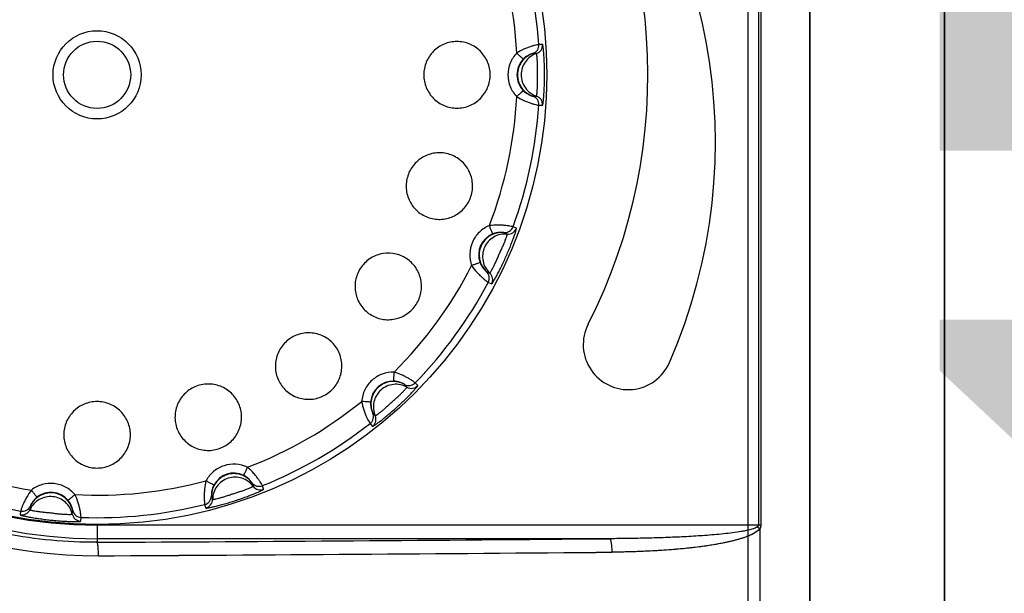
# Model space of a CAD drawing. Header units: millimetres. Extents: x 802 to 9345, y -804 to 1180.
# Tile 68 of 189: x 1799 to 1821, y -275 to -262. Entities that reach past the tile are written whole.
import ezdxf

# ---------------------------------------------------------------- set-up
doc = ezdxf.new("R2010")
doc.units = ezdxf.units.MM
doc.header["$LTSCALE"] = 30.734
doc.header["$PDMODE"] = 3
doc.header["$PDSIZE"] = 0.3
doc.layers.get('0').update_dxf_attribs({"linetype": 'CONTINUOUS'})
doc.layers.get('Defpoints').update_dxf_attribs({"linetype": 'CONTINUOUS'})
doc.layers.add('dimension', color=3, linetype='CONTINUOUS')
doc.styles.get("Standard").update_dxf_attribs({"font": 'txt', "width": 0.7})
doc.dimstyles.get("Standard").update_dxf_attribs({"dimtxt": 10, "dimasz": 10, "dimexe": 10, "dimexo": 3, "dimgap": 3, "dimtad": 1, "dimdec": 1, "dimdsep": 46, "dimtxsty": 'Standard', "dimcen": 10, "dimclrd": 2, "dimclre": 2, "dimclrt": 2, "dimadec": 0, "dimazin": 0, "dimtp": 0.01, "dimtm": 0.01, "dimtfac": 1, "dimtofl": 0, "dimtmove": 0, "dimatfit": 3, "dimfxl": 1, "dimtolj": 1, "dimarcsym": 0})

# ---------------------------------------------------------------- blocks, each defined once
blk = doc.blocks.new('*D8131')
at = {"layer": 'Defpoints', "color": 0, "transparency": 16777216}
for p in [(1818.209, -169.015), (1818.209, -354.015), (1867.074, -354.015)]:
    blk.add_point(p, dxfattribs=at)
at = {"layer": 'dimension', "lineweight": -2, "transparency": 16777216}
for p, q in [((1823.209, -169.015), (1872.074, -169.015)), ((1867.074, -184.015), (1867.074, -339.015)), ((1823.209, -354.015), (1872.074, -354.015))]:
    blk.add_line(p, q, dxfattribs=at)
at = {"layer": 'dimension', "transparency": 16777216}
for points in [[(1864.574, -184.015), (1869.574, -184.015), (1867.074, -169.015)], [(1864.574, -339.015), (1869.574, -339.015), (1867.074, -354.015)]]:
    blk.add_solid(points, dxfattribs=at)
at = {"layer": 'dimension', "transparency": 16777216, "insert": (1847.074, -265.505), "char_height": 15, "attachment_point": 2, "rotation": 90}
blk.add_mtext('\\A1;185', dxfattribs=at)
blk = doc.blocks.new('*D91')
at = {"layer": 'Defpoints', "color": 0, "transparency": 16777216}
for p in [(1809.209, -174.015), (1809.209, -349.015), (1839.207, -349.015)]:
    blk.add_point(p, dxfattribs=at)
at = {"layer": 'dimension', "lineweight": -2, "transparency": 16777216}
for p, q in [((1814.209, -174.015), (1844.207, -174.015)), ((1839.207, -189.015), (1839.207, -334.015)), ((1814.209, -349.015), (1844.207, -349.015))]:
    blk.add_line(p, q, dxfattribs=at)
at = {"layer": 'dimension', "transparency": 16777216}
for points in [[(1836.707, -189.015), (1841.707, -189.015), (1839.207, -174.015)], [(1836.707, -334.015), (1841.707, -334.015), (1839.207, -349.015)]]:
    blk.add_solid(points, dxfattribs=at)
at = {"layer": 'dimension', "transparency": 16777216, "insert": (1826.707, -261.515), "char_height": 15, "attachment_point": 5, "rotation": 90}
blk.add_mtext('\\A1;175', dxfattribs=at)

msp = doc.modelspace()

# ---------------------------------------------------------------- linework, layer by layer
at = {"linetype": 'Continuous'}
for p, q in [((1819.209, -352.015), (1819.209, -171.015)), ((1819.209, -179.515), (1819.209, -284.656)), ((1816.209, -200.708), (1816.209, -322.323)), ((1816.209, -283.911), (1816.209, -200.708)), ((1814.834, -250.215), (1814.834, -275.815)), ((1815.07, -253), (1815.07, -273.031)), ((1815.125, -253), (1815.125, -273.031)), ((1815.125, -253), (1815.125, -273.031)), ((1810.267, -262.339), (1810.185, -262.339)), ((1810.132, -262.542), (1810.049, -262.542)), ((1810.049, -263.489), (1810.132, -263.489)), ((1810.185, -263.692), (1810.267, -263.692)), ((1809.686, -266.427), (1809.61, -266.394)), ((1809.48, -266.558), (1809.404, -266.524)), ((1809.019, -267.39), (1809.094, -267.423)), ((1809.06, -267.63), (1809.136, -267.664)), ((1807.25, -269.962), (1807.195, -269.9)), ((1807.492, -269.926), (1807.436, -269.865)), ((1806.491, -270.534), (1806.546, -270.595)), ((1806.431, -270.77), (1806.486, -270.832)), ((1803.829, -272.164), (1803.804, -272.085)), ((1804.064, -272.23), (1804.039, -272.151)), ((1802.903, -272.378), (1802.928, -272.457)), ((1798.875, -272.604), (1798.866, -272.686)), ((1802.751, -272.57), (1802.777, -272.648)), ((1798.658, -272.717), (1798.65, -272.799)), ((1799.808, -272.785), (1799.817, -272.703)), ((1799.996, -272.941), (1800.005, -272.858)), ((1815.125, -273.031), (1800.359, -273.031)), ((1800.359, -273.031), (1800.359, -273.411)), ((1815.097, -273.106), (1815.097, -282.156)), ((1815.097, -273.106), (1815.097, -282.156)), ((1811.766, -273.33), (1800.359, -273.33))]:
    msp.add_line(p, q, dxfattribs=at)
for radius in [10, 0.98, 0.747]:
    msp.add_circle((1800.359, -263.015), radius, dxfattribs=at)
for centre, radius, start, end in [((1800.509, -263.015), 12.8, 90, 270), ((1800.33, -263.015), 10.695, 89.6784, 270.3217), ((1800.33, -263.015), 10.695, 89.6782, 270.3218), ((1800.359, -263.015), 10.315, 90, 270), ((1800.359, -263.015), 10.015, 90, 270), ((1801.861, -264.515), 12.25, 336.4218, 44.62), ((1800.359, -263.015), 12.25, 333.0746, 34.7202), ((1800.359, -263.015), 9.348, 2.9821, 21.0179), ((1800.359, -263.015), 9.849, 3.9399, 20.0601), ((1809.985, -262.352), 0.2, 288.6814, 3.9568), ((1810.068, -262.352), 0.2, 288.6651, 3.9126), ((1800.359, -263.015), 9.348, 338.9821, 357.0179), ((1809.985, -263.678), 0.2, 356.0468, 71.3155), ((1810.068, -263.678), 0.2, 356.0861, 71.3344), ((1800.359, -263.015), 9.849, 339.9399, 356.0601), ((1809.423, -266.325), 0.2, 264.6814, 339.9568), ((1809.498, -266.359), 0.2, 264.6651, 339.9126), ((1809.347, -267.017), 0.5, 111.933, 200.067), ((1800.359, -263.015), 9.348, 314.9821, 333.0179), ((1808.883, -267.537), 0.2, 332.0468, 47.3155), ((1808.959, -267.57), 0.2, 332.0861, 47.3344), ((1800.359, -263.015), 9.849, 315.9399, 332.0601), ((1812.172, -269.015), 1, 153.0746, 336.4218), ((1806.942, -270.327), 0.5, 87.933, 176.067), ((1807.293, -269.726), 0.2, 240.6814, 315.9568), ((1807.348, -269.787), 0.2, 240.6651, 315.9126), ((1800.359, -263.015), 9.348, 290.9821, 309.0179), ((1806.307, -270.613), 0.2, 308.0468, 23.3155), ((1806.363, -270.675), 0.2, 308.0861, 23.3344), ((1800.359, -263.015), 9.849, 291.9399, 308.0601), ((1800.359, -263.015), 9.348, 242.9821, 261.0179), ((1800.359, -263.015), 9.849, 243.9399, 260.0601), ((1803.399, -272.372), 0.5, 63.9329, 152.0671), ((1800.359, -263.015), 9.348, 266.9821, 285.0179), ((1803.964, -271.966), 0.2, 216.6814, 291.9568), ((1803.99, -272.045), 0.2, 216.6651, 291.9126), ((1799.33, -272.8), 0.5, 39.933, 128.067), ((1802.703, -272.376), 0.2, 284.0468, 359.3155), ((1798.693, -272.52), 0.2, 260.0468, 335.3155), ((1800.359, -263.015), 9.849, 267.9399, 284.0601), ((1802.728, -272.454), 0.2, 284.086, 359.3344), ((1798.684, -272.602), 0.2, 260.086, 335.3344), ((1800.003, -272.741), 0.2, 192.6651, 267.9126), ((1800.012, -272.659), 0.2, 192.6814, 267.9568), ((1813.404, -275.44), 2.883, 54.0324, 55.3307), ((1779.73, 3465.393), 3738.861, 270.316119, 270.49094), ((1779.674, 3484.66), 3758.428, 270.315814, 270.489983), ((1779.731, 3476.239), 3750.006, 270.31565, 270.49021)]:
    msp.add_arc(centre, radius, start, end, dxfattribs=at)
for points, knots in [([(1800.359, -273.411), (1799.68, -273.414), (1798.656, -273.319), (1797.334, -272.995), (1796.048, -272.542), (1794.533, -271.74), (1793.204, -270.656), (1792.284, -269.647), (1791.467, -268.551), (1790.654, -267.037), (1790.054, -265.066), (1789.852, -263.015), (1790.054, -260.965), (1790.654, -258.994), (1791.467, -257.48), (1792.284, -256.384), (1793.204, -255.374), (1794.533, -254.29), (1796.048, -253.489), (1797.334, -253.036), (1798.656, -252.711), (1799.68, -252.616), (1800.359, -252.62)], [0, 0, 0, 0, 0.062271, 0.093475, 0.1247, 0.187131, 0.249626, 0.28093, 0.312244, 0.374815, 0.437404, 0.5, 0.562596, 0.625185, 0.687756, 0.71907, 0.750374, 0.812869, 0.8753, 0.906525, 0.937729, 1, 1, 1, 1]), ([(1809.102, -263.015), (1809.102, -262.919), (1809.064, -262.725), (1808.9, -262.478), (1808.654, -262.313), (1808.363, -262.255), (1808.073, -262.313), (1807.827, -262.478), (1807.664, -262.725), (1807.625, -262.919), (1807.625, -263.015)], [0, 0, 0, 0, 0.125066, 0.250124, 0.375158, 0.500146, 0.625071, 0.749982, 0.874955, 1, 1, 1, 1]), ([(1810.185, -262.339), (1810.18, -262.339), (1810.165, -262.343), (1810.134, -262.349), (1810.085, -262.362), (1810.022, -262.38), (1809.947, -262.406), (1809.834, -262.451), (1809.749, -262.494), (1809.694, -262.529)], [0, 0, 0, 0, 0.025259, 0.087188, 0.183353, 0.309843, 0.461359, 0.63145, 1, 1, 1, 1]), ([(1810.313, -263.015), (1810.313, -262.973), (1810.312, -262.888), (1810.308, -262.765), (1810.303, -262.65), (1810.296, -262.548), (1810.289, -262.473), (1810.284, -262.423), (1810.28, -262.394), (1810.277, -262.371), (1810.273, -262.354), (1810.271, -262.345), (1810.269, -262.339), (1810.267, -262.339)], [0, 0, 0, 0, 0.189177, 0.373103, 0.544791, 0.697226, 0.823832, 0.875643, 0.918979, 0.953346, 0.97837, 0.993827, 1, 1, 1, 1]), ([(1809.694, -262.529), (1809.632, -262.593), (1809.534, -262.747), (1809.498, -262.926), (1809.498, -263.015)], [0, 0, 0, 0, 0.499974, 1, 1, 1, 1]), ([(1809.838, -262.668), (1809.834, -262.665), (1809.82, -262.65), (1809.789, -262.622), (1809.745, -262.579), (1809.712, -262.547), (1809.694, -262.529)], [0, 0, 0, 0, 0.083271, 0.301811, 0.623176, 1, 1, 1, 1]), ([(1810.049, -262.542), (1810, -262.558), (1809.906, -262.607), (1809.76, -262.754), (1809.708, -262.913), (1809.708, -263.015)], [0, 0, 0, 0, 0.25166, 0.502726, 1, 1, 1, 1]), ([(1810.132, -262.542), (1810.083, -262.558), (1809.989, -262.606), (1809.878, -262.719), (1809.808, -262.86), (1809.782, -263.015), (1809.808, -263.171), (1809.878, -263.312), (1809.989, -263.424), (1810.083, -263.472), (1810.132, -263.489)], [0, 0, 0, 0, 0.125092, 0.249889, 0.375034, 0.5, 0.624966, 0.750111, 0.874908, 1, 1, 1, 1]), ([(1810.049, -262.542), (1810.048, -262.542), (1810.042, -262.544), (1810.03, -262.547), (1810.011, -262.554), (1809.985, -262.565), (1809.953, -262.58), (1809.9, -262.612), (1809.862, -262.643), (1809.838, -262.668)], [0, 0, 0, 0, 0.021032, 0.070831, 0.150785, 0.262815, 0.408355, 0.58575, 1, 1, 1, 1]), ([(1810.152, -263.015), (1810.152, -262.985), (1810.154, -262.926), (1810.154, -262.84), (1810.153, -262.759), (1810.15, -262.688), (1810.146, -262.635), (1810.143, -262.6), (1810.14, -262.58), (1810.138, -262.564), (1810.136, -262.552), (1810.134, -262.546), (1810.133, -262.542), (1810.132, -262.542)], [0, 0, 0, 0, 0.189088, 0.373438, 0.545787, 0.698621, 0.825116, 0.87671, 0.919772, 0.953855, 0.978625, 0.993902, 1, 1, 1, 1]), ([(1809.838, -262.668), (1809.794, -262.714), (1809.723, -262.824), (1809.698, -262.952), (1809.698, -263.015)], [0, 0, 0, 0, 0.499993, 1, 1, 1, 1]), ([(1807.625, -263.015), (1807.625, -263.112), (1807.664, -263.306), (1807.827, -263.552), (1808.073, -263.718), (1808.363, -263.775), (1808.654, -263.717), (1808.9, -263.552), (1809.064, -263.306), (1809.102, -263.112), (1809.102, -263.015)], [0, 0, 0, 0, 0.125045, 0.250018, 0.374929, 0.499854, 0.624842, 0.749876, 0.874934, 1, 1, 1, 1]), ([(1809.498, -263.015), (1809.498, -263.104), (1809.534, -263.284), (1809.632, -263.437), (1809.694, -263.502)], [0, 0, 0, 0, 0.500041, 1, 1, 1, 1]), ([(1809.698, -263.015), (1809.698, -263.079), (1809.723, -263.207), (1809.794, -263.317), (1809.838, -263.363)], [0, 0, 0, 0, 0.500022, 1, 1, 1, 1]), ([(1809.708, -263.015), (1809.708, -263.118), (1809.76, -263.276), (1809.906, -263.424), (1810, -263.472), (1810.049, -263.489)], [0, 0, 0, 0, 0.497274, 0.74834, 1, 1, 1, 1]), ([(1810.132, -263.489), (1810.133, -263.489), (1810.134, -263.485), (1810.136, -263.479), (1810.138, -263.466), (1810.14, -263.451), (1810.143, -263.43), (1810.146, -263.395), (1810.15, -263.343), (1810.153, -263.272), (1810.154, -263.191), (1810.154, -263.104), (1810.152, -263.045), (1810.152, -263.015)], [0, 0, 0, 0, 0.006099, 0.021378, 0.046152, 0.08024, 0.123308, 0.174908, 0.301413, 0.45425, 0.626584, 0.81092, 1, 1, 1, 1]), ([(1810.267, -263.692), (1810.269, -263.692), (1810.271, -263.686), (1810.273, -263.677), (1810.277, -263.66), (1810.28, -263.637), (1810.284, -263.608), (1810.289, -263.558), (1810.296, -263.483), (1810.303, -263.381), (1810.308, -263.266), (1810.312, -263.143), (1810.313, -263.058), (1810.313, -263.015)], [0, 0, 0, 0, 0.006174, 0.021634, 0.04666, 0.081032, 0.124373, 0.176189, 0.302805, 0.455241, 0.626914, 0.810829, 1, 1, 1, 1]), ([(1809.838, -263.363), (1809.834, -263.366), (1809.82, -263.381), (1809.789, -263.409), (1809.745, -263.452), (1809.712, -263.484), (1809.694, -263.502)], [0, 0, 0, 0, 0.083285, 0.30183, 0.623192, 1, 1, 1, 1]), ([(1809.838, -263.363), (1809.862, -263.388), (1809.9, -263.419), (1809.953, -263.45), (1809.985, -263.466), (1810.011, -263.477), (1810.03, -263.484), (1810.042, -263.487), (1810.048, -263.489), (1810.049, -263.489)], [0, 0, 0, 0, 0.41425, 0.591644, 0.737185, 0.849215, 0.929169, 0.978968, 1, 1, 1, 1]), ([(1809.694, -263.502), (1809.749, -263.536), (1809.834, -263.58), (1809.947, -263.625), (1810.022, -263.651), (1810.085, -263.669), (1810.134, -263.682), (1810.165, -263.688), (1810.18, -263.692), (1810.185, -263.692)], [0, 0, 0, 0, 0.36855, 0.538641, 0.690156, 0.816646, 0.912812, 0.974741, 1, 1, 1, 1]), ([(1808.674, -265.717), (1808.704, -265.626), (1808.728, -265.429), (1808.648, -265.144), (1808.465, -264.911), (1808.206, -264.766), (1807.912, -264.731), (1807.628, -264.813), (1807.396, -264.996), (1807.299, -265.169), (1807.27, -265.261)], [0, 0, 0, 0, 0.125066, 0.250124, 0.375158, 0.500146, 0.625071, 0.749982, 0.874955, 1, 1, 1, 1]), ([(1807.27, -265.261), (1807.24, -265.352), (1807.216, -265.549), (1807.296, -265.834), (1807.478, -266.067), (1807.737, -266.212), (1808.031, -266.246), (1808.316, -266.165), (1808.548, -265.982), (1808.645, -265.809), (1808.674, -265.717)], [0, 0, 0, 0, 0.125045, 0.250018, 0.374929, 0.499854, 0.624842, 0.749876, 0.874934, 1, 1, 1, 1]), ([(1809.084, -266.368), (1809.002, -266.402), (1808.849, -266.502), (1808.692, -266.726), (1808.631, -266.992), (1808.659, -267.173), (1808.689, -267.257)], [0, 0, 0, 0, 0.249973, 0.5, 0.750027, 1, 1, 1, 1]), ([(1809.61, -266.394), (1809.606, -266.392), (1809.591, -266.39), (1809.56, -266.383), (1809.51, -266.374), (1809.445, -266.365), (1809.366, -266.358), (1809.244, -266.353), (1809.149, -266.359), (1809.084, -266.368)], [0, 0, 0, 0, 0.025259, 0.087188, 0.183353, 0.309843, 0.461359, 0.63145, 1, 1, 1, 1]), ([(1809.16, -266.554), (1809.157, -266.549), (1809.151, -266.53), (1809.134, -266.492), (1809.111, -266.435), (1809.094, -266.391), (1809.084, -266.368)], [0, 0, 0, 0, 0.083271, 0.301811, 0.623176, 1, 1, 1, 1]), ([(1809.136, -267.664), (1809.137, -267.664), (1809.141, -267.66), (1809.147, -267.653), (1809.157, -267.638), (1809.17, -267.619), (1809.185, -267.593), (1809.21, -267.55), (1809.247, -267.485), (1809.294, -267.394), (1809.346, -267.291), (1809.399, -267.18), (1809.452, -267.064), (1809.503, -266.947), (1809.55, -266.833), (1809.592, -266.726), (1809.627, -266.63), (1809.651, -266.559), (1809.667, -266.511), (1809.675, -266.483), (1809.681, -266.461), (1809.685, -266.444), (1809.687, -266.435), (1809.687, -266.428), (1809.686, -266.427)], [0, 0, 0, 0, 0.003088, 0.010818, 0.023332, 0.040519, 0.06219, 0.088098, 0.151406, 0.227626, 0.313466, 0.405423, 0.500006, 0.594588, 0.686545, 0.772382, 0.848599, 0.911905, 0.937813, 0.959483, 0.976669, 0.989183, 0.996913, 1, 1, 1, 1]), ([(1809.404, -266.524), (1809.353, -266.52), (1809.247, -266.525), (1809.053, -266.601), (1808.942, -266.725), (1808.9, -266.818)], [0, 0, 0, 0, 0.25166, 0.502726, 1, 1, 1, 1]), ([(1809.48, -266.558), (1809.428, -266.553), (1809.323, -266.559), (1809.176, -266.616), (1809.054, -266.717), (1808.968, -266.848), (1808.928, -267.001), (1808.935, -267.158), (1808.99, -267.306), (1809.056, -267.388), (1809.094, -267.423)], [0, 0, 0, 0, 0.125092, 0.249889, 0.375034, 0.5, 0.624966, 0.750111, 0.874908, 1, 1, 1, 1]), ([(1809.094, -267.423), (1809.095, -267.424), (1809.098, -267.42), (1809.102, -267.415), (1809.109, -267.405), (1809.118, -267.392), (1809.128, -267.374), (1809.145, -267.344), (1809.17, -267.297), (1809.202, -267.233), (1809.236, -267.16), (1809.271, -267.081), (1809.304, -266.998), (1809.344, -266.918), (1809.379, -266.839), (1809.411, -266.765), (1809.437, -266.698), (1809.455, -266.649), (1809.466, -266.616), (1809.472, -266.596), (1809.476, -266.581), (1809.479, -266.569), (1809.48, -266.563), (1809.48, -266.558), (1809.48, -266.558)], [0, 0, 0, 0, 0.00305, 0.01069, 0.023078, 0.040122, 0.061657, 0.087457, 0.150709, 0.22713, 0.313299, 0.405468, 0.500006, 0.594544, 0.686711, 0.77288, 0.849296, 0.912547, 0.938347, 0.95988, 0.976924, 0.989311, 0.99695, 1, 1, 1, 1]), ([(1809.404, -266.524), (1809.403, -266.524), (1809.397, -266.523), (1809.384, -266.521), (1809.364, -266.52), (1809.336, -266.519), (1809.3, -266.52), (1809.24, -266.528), (1809.192, -266.541), (1809.16, -266.554)], [0, 0, 0, 0, 0.021032, 0.070831, 0.150785, 0.262815, 0.408355, 0.58575, 1, 1, 1, 1]), ([(1808.9, -266.818), (1808.858, -266.912), (1808.841, -267.078), (1808.915, -267.272), (1808.981, -267.354), (1809.019, -267.39)], [0, 0, 0, 0, 0.497274, 0.74834, 1, 1, 1, 1]), ([(1807.432, -268.155), (1807.489, -268.077), (1807.572, -267.897), (1807.584, -267.601), (1807.482, -267.323), (1807.281, -267.105), (1807.012, -266.982), (1806.717, -266.971), (1806.439, -267.074), (1806.294, -267.209), (1806.237, -267.287)], [0, 0, 0, 0, 0.125066, 0.250124, 0.375158, 0.500146, 0.625071, 0.749982, 0.874955, 1, 1, 1, 1]), ([(1806.237, -267.287), (1806.181, -267.364), (1806.098, -267.544), (1806.085, -267.84), (1806.187, -268.118), (1806.388, -268.335), (1806.657, -268.459), (1806.953, -268.47), (1807.23, -268.367), (1807.376, -268.233), (1807.432, -268.155)], [0, 0, 0, 0, 0.125045, 0.250018, 0.374929, 0.499854, 0.624842, 0.749876, 0.874934, 1, 1, 1, 1]), ([(1808.877, -267.189), (1808.872, -267.19), (1808.853, -267.198), (1808.814, -267.211), (1808.756, -267.232), (1808.712, -267.248), (1808.689, -267.257)], [0, 0, 0, 0, 0.083285, 0.30183, 0.623192, 1, 1, 1, 1]), ([(1808.689, -267.257), (1808.725, -267.311), (1808.785, -267.385), (1808.87, -267.472), (1808.928, -267.526), (1808.978, -267.568), (1809.018, -267.6), (1809.044, -267.619), (1809.056, -267.628), (1809.06, -267.63)], [0, 0, 0, 0, 0.36855, 0.538641, 0.690156, 0.816646, 0.912812, 0.974741, 1, 1, 1, 1]), ([(1808.877, -267.189), (1808.889, -267.221), (1808.911, -267.265), (1808.946, -267.315), (1808.97, -267.343), (1808.989, -267.363), (1809.003, -267.377), (1809.013, -267.385), (1809.017, -267.389), (1809.019, -267.39)], [0, 0, 0, 0, 0.41425, 0.591644, 0.737185, 0.849215, 0.929169, 0.978968, 1, 1, 1, 1]), ([(1804.63, -268.894), (1804.552, -268.951), (1804.417, -269.096), (1804.314, -269.373), (1804.325, -269.669), (1804.449, -269.938), (1804.666, -270.139), (1804.944, -270.241), (1805.24, -270.229), (1805.42, -270.146), (1805.498, -270.089)], [0, 0, 0, 0, 0.125045, 0.250018, 0.374929, 0.499854, 0.624842, 0.749876, 0.874934, 1, 1, 1, 1]), ([(1805.498, -270.089), (1805.576, -270.033), (1805.711, -269.887), (1805.813, -269.61), (1805.802, -269.314), (1805.679, -269.045), (1805.461, -268.844), (1805.183, -268.742), (1804.888, -268.754), (1804.708, -268.838), (1804.63, -268.894)], [0, 0, 0, 0, 0.125066, 0.250124, 0.375158, 0.500146, 0.625071, 0.749982, 0.874955, 1, 1, 1, 1]), ([(1806.966, -269.627), (1806.877, -269.624), (1806.697, -269.654), (1806.462, -269.794), (1806.299, -270.013), (1806.25, -270.189), (1806.243, -270.278)], [0, 0, 0, 0, 0.249973, 0.5, 0.750027, 1, 1, 1, 1]), ([(1806.96, -269.828), (1806.959, -269.822), (1806.961, -269.802), (1806.961, -269.76), (1806.964, -269.699), (1806.965, -269.652), (1806.966, -269.627)], [0, 0, 0, 0, 0.083271, 0.301811, 0.623176, 1, 1, 1, 1]), ([(1807.436, -269.865), (1807.433, -269.862), (1807.42, -269.853), (1807.395, -269.834), (1807.352, -269.806), (1807.296, -269.771), (1807.227, -269.733), (1807.118, -269.679), (1807.029, -269.645), (1806.966, -269.627)], [0, 0, 0, 0, 0.025259, 0.087188, 0.183353, 0.309843, 0.461359, 0.63145, 1, 1, 1, 1]), ([(1802.604, -269.926), (1802.513, -269.956), (1802.339, -270.053), (1802.156, -270.284), (1802.075, -270.569), (1802.109, -270.863), (1802.254, -271.121), (1802.487, -271.304), (1802.772, -271.384), (1802.969, -271.361), (1803.06, -271.331)], [0, 0, 0, 0, 0.125045, 0.250018, 0.374929, 0.499854, 0.624842, 0.749876, 0.874934, 1, 1, 1, 1]), ([(1803.06, -271.331), (1803.152, -271.301), (1803.325, -271.205), (1803.509, -270.972), (1803.59, -270.687), (1803.555, -270.393), (1803.41, -270.135), (1803.177, -269.953), (1802.892, -269.873), (1802.696, -269.897), (1802.604, -269.926)], [0, 0, 0, 0, 0.125066, 0.250124, 0.375158, 0.500146, 0.625071, 0.749982, 0.874955, 1, 1, 1, 1]), ([(1806.615, -269.964), (1806.539, -270.032), (1806.455, -270.177), (1806.444, -270.384), (1806.471, -270.486), (1806.491, -270.534)], [0, 0, 0, 0, 0.497274, 0.74834, 1, 1, 1, 1]), ([(1806.486, -270.832), (1806.487, -270.833), (1806.493, -270.83), (1806.501, -270.826), (1806.516, -270.817), (1806.535, -270.804), (1806.56, -270.788), (1806.601, -270.758), (1806.66, -270.713), (1806.741, -270.65), (1806.83, -270.577), (1806.924, -270.497), (1807.019, -270.413), (1807.113, -270.327), (1807.203, -270.242), (1807.285, -270.161), (1807.356, -270.087), (1807.407, -270.032), (1807.44, -269.995), (1807.459, -269.973), (1807.474, -269.955), (1807.485, -269.941), (1807.489, -269.933), (1807.493, -269.927), (1807.492, -269.926)], [0, 0, 0, 0, 0.003088, 0.010818, 0.023332, 0.04052, 0.062191, 0.0881, 0.151408, 0.227629, 0.313468, 0.405425, 0.500008, 0.59459, 0.686547, 0.772384, 0.8486, 0.911906, 0.937814, 0.959484, 0.97667, 0.989183, 0.996913, 1, 1, 1, 1]), ([(1807.25, -269.962), (1807.205, -269.936), (1807.107, -269.899), (1806.949, -269.891), (1806.797, -269.933), (1806.664, -270.019), (1806.566, -270.142), (1806.508, -270.288), (1806.499, -270.446), (1806.526, -270.548), (1806.546, -270.595)], [0, 0, 0, 0, 0.125092, 0.249889, 0.375034, 0.5, 0.624966, 0.750111, 0.874908, 1, 1, 1, 1]), ([(1806.546, -270.595), (1806.547, -270.596), (1806.551, -270.594), (1806.557, -270.591), (1806.567, -270.585), (1806.58, -270.576), (1806.597, -270.564), (1806.625, -270.543), (1806.667, -270.511), (1806.722, -270.466), (1806.783, -270.413), (1806.847, -270.355), (1806.911, -270.292), (1806.979, -270.235), (1807.044, -270.178), (1807.103, -270.123), (1807.154, -270.072), (1807.19, -270.035), (1807.214, -270.009), (1807.227, -269.993), (1807.238, -269.981), (1807.245, -269.971), (1807.249, -269.966), (1807.251, -269.962), (1807.25, -269.962)], [0, 0, 0, 0, 0.00305, 0.01069, 0.023078, 0.040123, 0.061658, 0.087458, 0.150711, 0.227132, 0.313302, 0.40547, 0.500008, 0.594546, 0.686713, 0.772881, 0.849297, 0.912548, 0.938347, 0.95988, 0.976924, 0.989311, 0.99695, 1, 1, 1, 1]), ([(1807.195, -269.9), (1807.15, -269.875), (1807.051, -269.837), (1806.843, -269.827), (1806.691, -269.895), (1806.615, -269.964)], [0, 0, 0, 0, 0.25166, 0.502726, 1, 1, 1, 1]), ([(1807.195, -269.9), (1807.194, -269.899), (1807.188, -269.896), (1807.178, -269.889), (1807.16, -269.88), (1807.135, -269.868), (1807.102, -269.854), (1807.043, -269.836), (1806.994, -269.829), (1806.96, -269.828)], [0, 0, 0, 0, 0.021032, 0.070831, 0.150785, 0.262815, 0.408355, 0.58575, 1, 1, 1, 1]), ([(1800.359, -270.282), (1800.262, -270.282), (1800.068, -270.32), (1799.822, -270.484), (1799.656, -270.73), (1799.598, -271.02), (1799.656, -271.31), (1799.822, -271.556), (1800.068, -271.721), (1800.262, -271.759), (1800.359, -271.759)], [0, 0, 0, 0, 0.125039, 0.249994, 0.3749, 0.499828, 0.624821, 0.749866, 0.874926, 1, 1, 1, 1]), ([(1800.359, -271.759), (1800.455, -271.759), (1800.649, -271.721), (1800.896, -271.556), (1801.061, -271.31), (1801.119, -271.02), (1801.061, -270.73), (1800.896, -270.484), (1800.649, -270.32), (1800.455, -270.282), (1800.359, -270.282)], [0, 0, 0, 0, 0.125074, 0.250135, 0.37518, 0.500173, 0.625102, 0.750009, 0.874962, 1, 1, 1, 1]), ([(1806.243, -270.278), (1806.254, -270.342), (1806.279, -270.434), (1806.321, -270.549), (1806.352, -270.621), (1806.381, -270.681), (1806.404, -270.726), (1806.421, -270.753), (1806.428, -270.767), (1806.431, -270.77)], [0, 0, 0, 0, 0.36855, 0.538641, 0.690156, 0.816646, 0.912812, 0.974741, 1, 1, 1, 1]), ([(1806.443, -270.293), (1806.438, -270.292), (1806.418, -270.291), (1806.376, -270.287), (1806.315, -270.283), (1806.269, -270.28), (1806.243, -270.278)], [0, 0, 0, 0, 0.083285, 0.30183, 0.623192, 1, 1, 1, 1]), ([(1806.443, -270.293), (1806.441, -270.327), (1806.443, -270.376), (1806.455, -270.436), (1806.465, -270.471), (1806.474, -270.497), (1806.482, -270.516), (1806.488, -270.527), (1806.49, -270.533), (1806.491, -270.534)], [0, 0, 0, 0, 0.41425, 0.591644, 0.737185, 0.849215, 0.929169, 0.978968, 1, 1, 1, 1]), ([(1803.706, -271.743), (1803.626, -271.704), (1803.449, -271.659), (1803.178, -271.691), (1802.939, -271.824), (1802.823, -271.965), (1802.781, -272.044)], [0, 0, 0, 0, 0.249927, 0.499907, 0.749906, 1, 1, 1, 1]), ([(1803.618, -271.924), (1803.62, -271.918), (1803.63, -271.901), (1803.647, -271.863), (1803.674, -271.808), (1803.695, -271.766), (1803.706, -271.743)], [0, 0, 0, 0, 0.083271, 0.301811, 0.623176, 1, 1, 1, 1]), ([(1804.039, -272.151), (1804.037, -272.147), (1804.029, -272.134), (1804.013, -272.106), (1803.986, -272.064), (1803.949, -272.009), (1803.901, -271.946), (1803.824, -271.852), (1803.756, -271.785), (1803.706, -271.743)], [0, 0, 0, 0, 0.025259, 0.087188, 0.183353, 0.309843, 0.461359, 0.63145, 1, 1, 1, 1]), ([(1803.248, -271.908), (1803.151, -271.939), (1803.016, -272.037), (1802.92, -272.222), (1802.903, -272.326), (1802.903, -272.378)], [0, 0, 0, 0, 0.497274, 0.74834, 1, 1, 1, 1]), ([(1803.829, -272.164), (1803.798, -272.123), (1803.724, -272.048), (1803.582, -271.978), (1803.427, -271.954), (1803.271, -271.978), (1803.131, -272.05), (1803.018, -272.161), (1802.946, -272.301), (1802.929, -272.405), (1802.928, -272.457)], [0, 0, 0, 0, 0.125092, 0.249889, 0.375034, 0.5, 0.624966, 0.750111, 0.874908, 1, 1, 1, 1]), ([(1803.804, -272.085), (1803.773, -272.044), (1803.698, -271.97), (1803.512, -271.876), (1803.345, -271.876), (1803.248, -271.908)], [0, 0, 0, 0, 0.25166, 0.502726, 1, 1, 1, 1]), ([(1803.804, -272.085), (1803.803, -272.084), (1803.799, -272.079), (1803.793, -272.069), (1803.78, -272.053), (1803.762, -272.032), (1803.737, -272.006), (1803.691, -271.965), (1803.649, -271.939), (1803.618, -271.924)], [0, 0, 0, 0, 0.021032, 0.070831, 0.150785, 0.262815, 0.408355, 0.58575, 1, 1, 1, 1]), ([(1799.866, -272.35), (1799.809, -272.282), (1799.666, -272.168), (1799.405, -272.087), (1799.133, -272.112), (1798.969, -272.194), (1798.899, -272.248)], [0, 0, 0, 0, 0.249973, 0.5, 0.750027, 1, 1, 1, 1]), ([(1802.781, -272.044), (1802.765, -272.107), (1802.749, -272.201), (1802.742, -272.323), (1802.741, -272.402), (1802.743, -272.468), (1802.746, -272.518), (1802.749, -272.55), (1802.75, -272.565), (1802.751, -272.57)], [0, 0, 0, 0, 0.36855, 0.538641, 0.690156, 0.816646, 0.912812, 0.974741, 1, 1, 1, 1]), ([(1802.957, -272.138), (1802.953, -272.135), (1802.935, -272.127), (1802.898, -272.106), (1802.844, -272.078), (1802.803, -272.056), (1802.781, -272.044)], [0, 0, 0, 0, 0.083285, 0.30183, 0.623192, 1, 1, 1, 1]), ([(1802.957, -272.138), (1802.941, -272.169), (1802.923, -272.215), (1802.91, -272.274), (1802.905, -272.31), (1802.903, -272.338), (1802.902, -272.358), (1802.902, -272.37), (1802.902, -272.376), (1802.903, -272.378)], [0, 0, 0, 0, 0.41425, 0.591644, 0.737185, 0.849215, 0.929169, 0.978968, 1, 1, 1, 1]), ([(1802.928, -272.457), (1802.929, -272.458), (1802.933, -272.458), (1802.939, -272.457), (1802.952, -272.456), (1802.967, -272.453), (1802.987, -272.449), (1803.022, -272.441), (1803.073, -272.429), (1803.141, -272.41), (1803.219, -272.386), (1803.301, -272.359), (1803.385, -272.328), (1803.47, -272.304), (1803.553, -272.278), (1803.629, -272.251), (1803.696, -272.226), (1803.745, -272.206), (1803.777, -272.192), (1803.795, -272.184), (1803.81, -272.177), (1803.82, -272.171), (1803.826, -272.168), (1803.829, -272.165), (1803.829, -272.164)], [0, 0, 0, 0, 0.00305, 0.010689, 0.023076, 0.040119, 0.061652, 0.087451, 0.1507, 0.227116, 0.313282, 0.405448, 0.499983, 0.594518, 0.686685, 0.772852, 0.849273, 0.912532, 0.938335, 0.959872, 0.976919, 0.989308, 0.996949, 1, 1, 1, 1]), ([(1798.899, -272.248), (1798.859, -272.299), (1798.807, -272.379), (1798.75, -272.487), (1798.717, -272.559), (1798.692, -272.62), (1798.674, -272.667), (1798.665, -272.698), (1798.659, -272.713), (1798.658, -272.717)], [0, 0, 0, 0, 0.36855, 0.538641, 0.690156, 0.816646, 0.912812, 0.974741, 1, 1, 1, 1]), ([(1799.808, -272.785), (1799.797, -272.734), (1799.759, -272.636), (1799.658, -272.514), (1799.526, -272.429), (1799.374, -272.387), (1799.216, -272.397), (1799.068, -272.452), (1798.945, -272.55), (1798.888, -272.639), (1798.866, -272.686)], [0, 0, 0, 0, 0.125092, 0.249889, 0.375034, 0.5, 0.624966, 0.750111, 0.874908, 1, 1, 1, 1]), ([(1799.381, -272.314), (1799.28, -272.303), (1799.116, -272.338), (1798.954, -272.468), (1798.896, -272.556), (1798.875, -272.604)], [0, 0, 0, 0, 0.497274, 0.74834, 1, 1, 1, 1]), ([(1799.022, -272.407), (1798.995, -272.428), (1798.96, -272.463), (1798.923, -272.512), (1798.904, -272.542), (1798.891, -272.567), (1798.882, -272.585), (1798.877, -272.596), (1798.875, -272.602), (1798.875, -272.604)], [0, 0, 0, 0, 0.41425, 0.591644, 0.737185, 0.849215, 0.929169, 0.978968, 1, 1, 1, 1]), ([(1799.022, -272.407), (1799.019, -272.402), (1799.006, -272.387), (1798.981, -272.353), (1798.943, -272.305), (1798.915, -272.268), (1798.899, -272.248)], [0, 0, 0, 0, 0.083285, 0.30183, 0.623192, 1, 1, 1, 1]), ([(1799.817, -272.703), (1799.805, -272.652), (1799.767, -272.554), (1799.635, -272.393), (1799.483, -272.325), (1799.381, -272.314)], [0, 0, 0, 0, 0.25166, 0.502726, 1, 1, 1, 1]), ([(1799.713, -272.479), (1799.717, -272.475), (1799.733, -272.463), (1799.764, -272.435), (1799.812, -272.396), (1799.847, -272.366), (1799.866, -272.35)], [0, 0, 0, 0, 0.083271, 0.301811, 0.623176, 1, 1, 1, 1]), ([(1800.005, -272.858), (1800.005, -272.854), (1800.002, -272.839), (1799.999, -272.807), (1799.992, -272.757), (1799.98, -272.692), (1799.963, -272.615), (1799.93, -272.497), (1799.895, -272.408), (1799.866, -272.35)], [0, 0, 0, 0, 0.025259, 0.087188, 0.183353, 0.309843, 0.461359, 0.63145, 1, 1, 1, 1]), ([(1802.777, -272.648), (1802.777, -272.65), (1802.784, -272.65), (1802.793, -272.649), (1802.811, -272.647), (1802.833, -272.643), (1802.862, -272.638), (1802.911, -272.628), (1802.985, -272.611), (1803.084, -272.586), (1803.195, -272.556), (1803.313, -272.521), (1803.435, -272.483), (1803.555, -272.442), (1803.672, -272.401), (1803.779, -272.36), (1803.874, -272.322), (1803.943, -272.293), (1803.989, -272.272), (1804.016, -272.259), (1804.036, -272.249), (1804.052, -272.241), (1804.059, -272.235), (1804.065, -272.232), (1804.064, -272.23)], [0, 0, 0, 0, 0.003087, 0.010817, 0.02333, 0.040516, 0.062185, 0.088092, 0.151397, 0.227613, 0.313448, 0.405402, 0.499982, 0.594563, 0.686518, 0.772355, 0.848576, 0.91189, 0.937801, 0.959474, 0.976664, 0.989181, 0.996912, 1, 1, 1, 1]), ([(1799.817, -272.703), (1799.817, -272.701), (1799.815, -272.695), (1799.813, -272.683), (1799.808, -272.663), (1799.801, -272.636), (1799.788, -272.603), (1799.763, -272.547), (1799.735, -272.506), (1799.713, -272.479)], [0, 0, 0, 0, 0.021032, 0.070831, 0.150785, 0.262815, 0.408355, 0.58575, 1, 1, 1, 1]), ([(1798.65, -272.799), (1798.65, -272.801), (1798.656, -272.803), (1798.664, -272.807), (1798.681, -272.812), (1798.703, -272.818), (1798.732, -272.824), (1798.781, -272.835), (1798.855, -272.85), (1798.955, -272.867), (1799.069, -272.884), (1799.191, -272.901), (1799.318, -272.915), (1799.445, -272.927), (1799.568, -272.937), (1799.683, -272.944), (1799.785, -272.947), (1799.86, -272.948), (1799.91, -272.948), (1799.94, -272.948), (1799.963, -272.946), (1799.98, -272.945), (1799.989, -272.943), (1799.996, -272.942), (1799.996, -272.941)], [0, 0, 0, 0, 0.003088, 0.010818, 0.023332, 0.04052, 0.062191, 0.0881, 0.151408, 0.227628, 0.313468, 0.405425, 0.500007, 0.594588, 0.686544, 0.772381, 0.848598, 0.911904, 0.937812, 0.959482, 0.976669, 0.989183, 0.996913, 1, 1, 1, 1]), ([(1798.866, -272.686), (1798.866, -272.687), (1798.87, -272.688), (1798.876, -272.691), (1798.888, -272.694), (1798.903, -272.698), (1798.923, -272.703), (1798.957, -272.71), (1799.009, -272.719), (1799.08, -272.729), (1799.16, -272.739), (1799.246, -272.748), (1799.335, -272.754), (1799.423, -272.767), (1799.509, -272.776), (1799.59, -272.783), (1799.661, -272.787), (1799.714, -272.789), (1799.749, -272.789), (1799.769, -272.789), (1799.785, -272.788), (1799.797, -272.788), (1799.803, -272.787), (1799.808, -272.786), (1799.808, -272.785)], [0, 0, 0, 0, 0.00305, 0.01069, 0.023078, 0.040123, 0.061658, 0.087458, 0.15071, 0.227131, 0.313301, 0.40547, 0.500007, 0.594543, 0.68671, 0.772878, 0.849295, 0.912546, 0.938345, 0.959879, 0.976923, 0.98931, 0.99695, 1, 1, 1, 1]), ([(1815.044, -273.068), (1815.03, -273.078), (1814.998, -273.094), (1814.934, -273.117), (1814.851, -273.139), (1814.75, -273.16), (1814.614, -273.183), (1814.444, -273.206), (1814.239, -273.229), (1814.033, -273.248), (1813.759, -273.269), (1813.416, -273.289), (1813.004, -273.307), (1812.591, -273.319), (1812.179, -273.327), (1811.904, -273.33), (1811.766, -273.33)], [0, 0, 0, 0, 0.01561, 0.031233, 0.062474, 0.093717, 0.124961, 0.187446, 0.249935, 0.312426, 0.37492, 0.499913, 0.624918, 0.749935, 0.874962, 1, 1, 1, 1]), ([(1815.07, -273.031), (1815.07, -273.035), (1815.066, -273.05), (1815.053, -273.062), (1815.044, -273.068)], [0, 0, 0, 0, 0.251832, 1, 1, 1, 1]), ([(1815.125, -273.031), (1815.125, -273.038), (1815.122, -273.065), (1815.109, -273.09), (1815.097, -273.106)], [0, 0, 0, 0, 0.251902, 1, 1, 1, 1]), ([(1815.125, -273.031), (1815.125, -273.037), (1815.123, -273.049), (1815.118, -273.068), (1815.11, -273.088), (1815.102, -273.1), (1815.097, -273.106)], [0, 0, 0, 0, 0.221185, 0.457685, 0.716492, 1, 1, 1, 1]), ([(1815.097, -273.106), (1815.077, -273.135), (1815.022, -273.182), (1814.9, -273.251), (1814.735, -273.314), (1814.533, -273.373), (1814.328, -273.419), (1814.121, -273.458), (1813.844, -273.502), (1813.496, -273.545), (1813.077, -273.582), (1812.657, -273.607), (1812.236, -273.624), (1811.955, -273.629), (1811.815, -273.63)], [0, 0, 0, 0, 0.031304, 0.062605, 0.125094, 0.187566, 0.250027, 0.312486, 0.374948, 0.499882, 0.624852, 0.74986, 0.874909, 1, 1, 1, 1]), ([(1815.097, -273.106), (1815.092, -273.113), (1815.08, -273.128), (1815.06, -273.148), (1815.036, -273.168), (1815.009, -273.187), (1814.978, -273.206), (1814.944, -273.225), (1814.905, -273.244), (1814.861, -273.264), (1814.812, -273.284), (1814.757, -273.304), (1814.694, -273.325), (1814.624, -273.346), (1814.547, -273.367), (1814.463, -273.388), (1814.37, -273.41), (1814.267, -273.431), (1814.155, -273.452), (1814.031, -273.473), (1813.894, -273.494), (1813.742, -273.514), (1813.574, -273.534), (1813.387, -273.554), (1813.182, -273.572), (1812.957, -273.589), (1812.709, -273.604), (1812.436, -273.616), (1812.135, -273.626), (1811.925, -273.629), (1811.815, -273.63)], [0, 0, 0, 0, 0.007754, 0.016225, 0.025438, 0.035342, 0.04602, 0.057666, 0.070449, 0.084553, 0.100233, 0.117755, 0.137279, 0.158861, 0.18254, 0.208387, 0.236604, 0.267498, 0.301367, 0.338525, 0.379414, 0.424669, 0.474914, 0.530572, 0.59176, 0.658628, 0.731812, 0.812637, 0.902045, 1, 1, 1, 1]), ([(1800.39, -273.71), (1800.39, -273.673), (1800.389, -273.619), (1800.385, -273.55), (1800.381, -273.506), (1800.376, -273.469), (1800.371, -273.44), (1800.366, -273.422), (1800.362, -273.412), (1800.359, -273.411)], [0, 0, 0, 0, 0.366553, 0.533544, 0.681651, 0.805706, 0.901523, 0.966277, 1, 1, 1, 1]), ([(1811.815, -273.63), (1811.814, -273.593), (1811.812, -273.524), (1811.803, -273.442), (1811.794, -273.389), (1811.786, -273.36), (1811.778, -273.341), (1811.77, -273.332), (1811.766, -273.33)], [0, 0, 0, 0, 0.3612, 0.672613, 0.796071, 0.892537, 0.959881, 1, 1, 1, 1])]:
    msp.add_open_spline(points, degree=3, knots=knots, dxfattribs=at)

# ---------------------------------------------------------------- dimensions: what is measured, and where the dimension line sits
at = {"layer": 'dimension', "color": 3}
for base, p1, p2, angle, picture, middle in [((1867.074, -354.015), (1818.209, -169.015), (1818.209, -354.015), 270, '*D8131', (1867.074, -265.505)), ((1839.207, -349.015), (1809.209, -174.015), (1809.209, -349.015), 90, '*D91', (1839.207, -261.515))]:
    dim = msp.add_linear_dim(base=base, p1=p1, p2=p2, angle=angle, dimstyle='Standard', override={"dimscale": 5, "dimtxt": 3, "dimasz": 3, "dimexe": 1, "dimexo": 1, "dimgap": 1, "dimclrd": 256, "dimclre": 256, "dimclrt": 256}, dxfattribs=at)
    dim.commit()
    dim.dimension.update_dxf_attribs({"geometry": picture, "text_midpoint": middle, "dimtype": 160})

doc.saveas('drawing.dxf')
